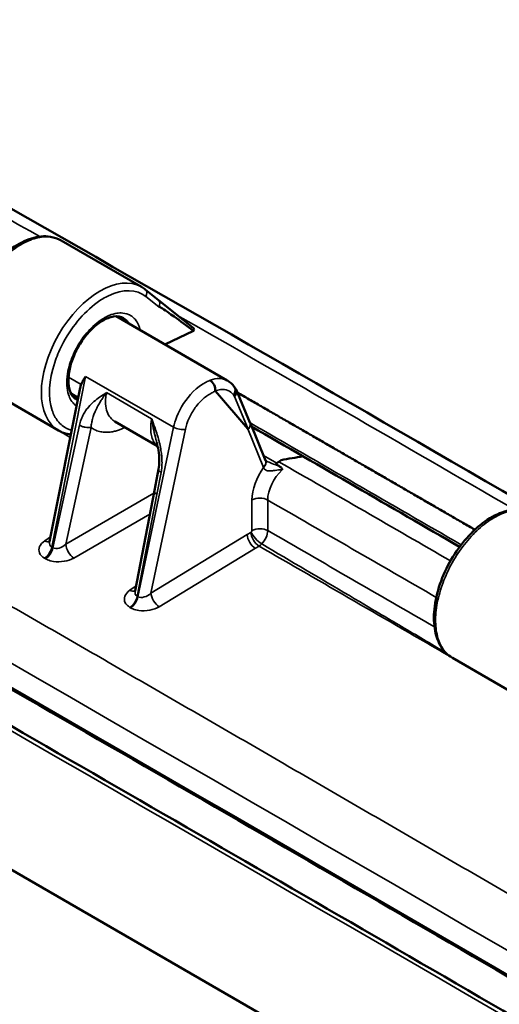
# Model space of a CAD drawing. Header units: inches. Extents: x 0.2 to 50.9, y 0.9 to 32.1.
# Tile 66 of 95: x 45.3 to 46.3, y 11.9 to 14. Entities that reach past the tile are written whole.
import ezdxf

# ---------------------------------------------------------------- set-up
doc = ezdxf.new("R2010")
doc.units = ezdxf.units.IN
doc.header["$LTSCALE"] = 1.5
doc.header["$MEASUREMENT"] = 0
doc.layers.add('Visible (ANSI)', color=7, linetype='Continuous', lineweight=50)
doc.layers.add('Visible Narrow (ANSI)', color=7, linetype='Continuous', lineweight=35)

msp = doc.modelspace()

# ---------------------------------------------------------------- linework, layer by layer
at = {"layer": 'Visible (ANSI)'}
for p, q in [((45.3928, 13.5321), (45.5608, 13.4351)), ((45.5963, 13.4077), (45.569, 13.4295)), ((45.5963, 13.4077), (45.6692, 13.3497)), ((45.7405, 13.2395), (45.5082, 13.3737)), ((45.5447, 13.3705), (45.5449, 13.3703)), ((45.6698, 13.3435), (45.6099, 13.3149)), ((45.7125, 13.2425), (45.7126, 13.2425)), ((45.2223, 13.2304), (45.3876, 13.135)), ((45.3689, 12.9026), (45.4328, 13.2241)), ((45.7831, 13.1388), (45.7156, 13.2169)), ((45.7548, 13.2264), (45.7576, 13.2226)), ((45.7587, 13.2206), (45.7879, 13.1517)), ((45.4144, 13.2113), (45.4286, 13.2031)), ((45.6902, 13.2013), (45.6902, 13.2013)), ((43.622, 13.179), (47.2901, 11.0613)), ((45.5052, 13.154), (45.5946, 13.1023)), ((45.4655, 13.1355), (45.4655, 13.1355)), ((45.788, 13.1516), (45.8206, 13.0723)), ((45.8531, 13.0731), (45.8482, 13.0697)), ((45.5881, 13.0096), (45.5967, 13.054)), ((45.842, 13.0646), (45.8484, 13.0608)), ((45.8497, 13.0689), (45.8497, 13.0689)), ((45.5477, 12.7998), (45.5881, 13.0096)), ((46.2114, 12.6594), (46.3766, 12.564))]:
    msp.add_line(p, q, dxfattribs=at)
for centre, major_axis, ratio, start_param, end_param in [((45.6499, 13.3436), (-0.0211, -0.0043), 0.449912, 2.708431, 2.818781), ((45.6563, 13.3451), (-0.0147, -0.0029), 0.562369, 2.750956, 2.797178), ((45.7425, 13.2128), (0.0157, 0.0088), 0.755852, 5.179561, 6.36676), ((45.7265, 13.2731), (0.0578, -0.1352), 0.042283, 6.151285, 6.302156), ((45.8041, 13.0652), (0.0166, 0.007), 0.734296, 6.281997, 6.283185)]:
    msp.add_ellipse(centre, major_axis=major_axis, ratio=ratio, start_param=start_param, end_param=end_param, dxfattribs=at)
for points, knots in [([(44.5876, 13.9938), (44.7857, 13.8827), (44.9834, 13.7713), (45.9401, 13.2289), (46.694, 12.792), (47.4423, 12.3488)], [6.478442, 6.478442, 6.478442, 6.478442, 10.000175, 10.000175, 23.553788, 23.553788, 23.553788, 23.553788]), ([(47.5269, 11.2931), (47.2657, 11.4463), (47.0044, 11.5991), (46.4818, 11.9036), (46.2205, 12.0555), (45.6979, 12.3581), (45.4366, 12.509), (44.9141, 12.8097), (44.6528, 12.9596), (44.1302, 13.2585), (43.8689, 13.4074), (43.6077, 13.5559)], [4.70445795, 4.70445795, 4.70445795, 4.70445795, 4.70763036, 4.70763036, 4.71080277, 4.71080277, 4.71397519, 4.71397519, 4.7171476, 4.7171476, 4.72032002, 4.72032002, 4.72032002, 4.72032002]), ([(45.2211, 13.2311), (45.2124, 13.2364), (45.2048, 13.244), (45.1928, 13.2627), (45.1885, 13.2743), (45.1833, 13.301), (45.1828, 13.3166), (45.1862, 13.3495), (45.1902, 13.3673), (45.2022, 13.4022), (45.2102, 13.4197), (45.2291, 13.4522), (45.2402, 13.4677), (45.264, 13.4947), (45.277, 13.5065), (45.3035, 13.5253), (45.3174, 13.5324), (45.3445, 13.5408), (45.358, 13.542), (45.3784, 13.5387), (45.386, 13.536), (45.3928, 13.5321)], [0.009366, 0.009366, 0.009366, 0.009366, 0.210284, 0.210284, 0.425873, 0.425873, 0.661016, 0.661016, 0.903467, 0.903467, 1.143138, 1.143138, 1.381164, 1.381164, 1.61953, 1.61953, 1.860043, 1.860043, 2.102248, 2.102248, 2.256326, 2.256326, 2.256326, 2.256326]), ([(43.5986, 13.484), (43.8598, 13.3356), (44.121, 13.1867), (44.6435, 12.8879), (44.9047, 12.7381), (45.4271, 12.4374), (45.6883, 12.2866), (46.2108, 11.984), (46.472, 11.8322), (46.9944, 11.5277), (47.2556, 11.375), (47.5168, 11.2218)], [1.56286529, 1.56286529, 1.56286529, 1.56286529, 1.5660377, 1.5660377, 1.56921012, 1.56921012, 1.57238253, 1.57238253, 1.57555495, 1.57555495, 1.57872736, 1.57872736, 1.57872736, 1.57872736]), ([(45.5973, 13.3934), (45.5973, 13.3934), (45.5973, 13.3934), (45.5973, 13.3935), (45.5973, 13.3935), (45.5974, 13.3935), (45.5974, 13.3935), (45.5975, 13.3935), (45.5976, 13.3936), (45.5979, 13.3935), (45.5982, 13.3935), (45.5994, 13.393), (45.6008, 13.3923), (45.6087, 13.3877), (45.6216, 13.3786), (45.6419, 13.3641), (45.6563, 13.3534), (45.6687, 13.3442)], [0.000001, 0.000001, 0.000001, 0.000001, 0.0001789, 0.0001789, 0.0003718, 0.0003718, 0.0008371, 0.0008371, 0.0020287, 0.0020287, 0.0055812, 0.0055812, 0.0170174, 0.0170174, 0.0872321, 0.0872321, 0.2027921, 0.2027921, 0.2027921, 0.2027921]), ([(45.5233, 13.3701), (45.5179, 13.3732), (45.511, 13.3745), (45.4956, 13.372), (45.4875, 13.369), (45.4724, 13.3601), (45.4654, 13.3547), (45.4519, 13.3419), (45.4453, 13.3343), (45.4333, 13.3177), (45.4278, 13.3086), (45.4188, 13.2898), (45.4151, 13.28), (45.4101, 13.2612), (45.4086, 13.252), (45.4083, 13.2424), (45.4082, 13.2412), (45.4082, 13.24)], [0, 0, 0, 0, 0.184364, 0.184364, 0.338054, 0.338054, 0.466095, 0.466095, 0.596113, 0.596113, 0.72848, 0.72848, 0.861794, 0.861794, 0.99438, 0.99438, 1.013533, 1.013533, 1.013533, 1.013533]), ([(45.6687, 13.3442), (45.6689, 13.344), (45.6691, 13.3439), (45.6694, 13.3437), (45.6696, 13.3436), (45.6698, 13.3435)], [0, 0, 0, 0, 0.004766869, 0.004766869, 0.009537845, 0.009537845, 0.009537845, 0.009537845]), ([(45.6692, 13.3497), (45.6694, 13.3496), (45.6696, 13.3494), (45.6702, 13.3488), (45.6705, 13.3483), (45.6709, 13.3474), (45.671, 13.3469), (45.6709, 13.346), (45.6708, 13.3455), (45.6707, 13.345)], [0.00314453, 0.00314453, 0.00314453, 0.00314453, 0.00458145, 0.00458145, 0.00777391, 0.00777391, 0.0107899, 0.0107899, 0.0140064, 0.0140064, 0.0140064, 0.0140064]), ([(45.4082, 13.24), (45.4082, 13.232), (45.4093, 13.2246), (45.4132, 13.2128), (45.4159, 13.2081), (45.4209, 13.2028), (45.4229, 13.2012), (45.4251, 13.1999)], [0, 0, 0, 0, 0.1309839, 0.1309839, 0.259425, 0.259425, 0.3332836, 0.3332836, 0.3332836, 0.3332836]), ([(45.4349, 13.2312), (45.4351, 13.2315), (45.4356, 13.2328), (45.4369, 13.2357), (45.4375, 13.2369), (45.4396, 13.2409), (45.4414, 13.2437), (45.4436, 13.2472), (45.444, 13.2477), (45.4443, 13.2482)], [-0.1161315, -0.1161315, -0.1161315, -0.1161315, -0.0796427, -0.0796427, -0.0564619, -0.0564619, 0, 0, 0.0096136, 0.0096136, 0.0096136, 0.0096136]), ([(45.7047, 13.24), (45.7076, 13.2382), (45.7108, 13.2348), (45.7129, 13.2304), (45.7149, 13.2262), (45.7158, 13.2213), (45.7154, 13.2175)], [0, 0, 0, 0, 0.5, 0.5, 0.5, 1, 1, 1, 1]), ([(45.7154, 13.2175), (45.7154, 13.2174), (45.7154, 13.2173), (45.7154, 13.2172), (45.7154, 13.2171), (45.7154, 13.2171), (45.7155, 13.217), (45.7155, 13.217), (45.7155, 13.2169), (45.7156, 13.2169)], [0, 0, 0, 0, 0.353163, 0.353163, 0.353163, 0.820062, 0.820062, 0.820062, 1, 1, 1, 1]), ([(45.4134, 13.1264), (45.4081, 13.1271), (45.403, 13.1283), (45.3945, 13.1314), (45.3909, 13.133), (45.3876, 13.135)], [0.3824884, 0.3824884, 0.3824884, 0.3824884, 0.4820414, 0.4820414, 0.5575238, 0.5575238, 0.5575238, 0.5575238]), ([(45.5967, 13.054), (45.5978, 13.0596), (45.5983, 13.0657), (45.5982, 13.079), (45.5975, 13.0864), (45.5954, 13.0991), (45.5942, 13.1045), (45.5929, 13.1098)], [0, 0, 0, 0, 0.0819264, 0.0819264, 0.1767691, 0.1767691, 0.2463017, 0.2463017, 0.2463017, 0.2463017]), ([(45.8205, 13.0726), (45.8206, 13.0725), (45.8207, 13.0724), (45.8211, 13.0721), (45.8215, 13.0718), (45.8222, 13.0713), (45.8225, 13.0712), (45.8228, 13.071)], [0.02802783, 0.02802783, 0.02802783, 0.02802783, 0.03397498, 0.03397498, 0.04580812, 0.04580812, 0.05235838, 0.05235838, 0.05235838, 0.05235838]), ([(45.842, 13.0646), (45.843, 13.0655), (45.844, 13.0664), (45.8466, 13.0685), (45.8474, 13.069), (45.8482, 13.0697)], [-0.02824907, -0.02824907, -0.02824907, -0.02824907, -0.01656667, -0.01656667, -0.00000355, -0.00000355, -0.00000355, -0.00000355]), ([(45.8484, 13.0608), (45.8504, 13.0597), (45.852, 13.0585), (45.8531, 13.0573), (45.8536, 13.0567), (45.8541, 13.0561), (45.8544, 13.0556), (45.855, 13.0546), (45.8553, 13.0535), (45.8553, 13.0524)], [0, 0, 0, 0, 0.5, 0.5, 0.5, 0.7, 0.7, 0.7, 0.9999999, 0.9999999, 0.9999999, 0.9999999]), ([(46.2102, 12.6601), (46.2014, 12.6654), (46.1939, 12.673), (46.1819, 12.6917), (46.1775, 12.7033), (46.1724, 12.73), (46.1719, 12.7455), (46.1753, 12.7785), (46.1793, 12.7963), (46.1912, 12.8311), (46.1993, 12.8487), (46.2181, 12.8812), (46.2292, 12.8966), (46.253, 12.9236), (46.266, 12.9355), (46.2926, 12.9543), (46.3064, 12.9614), (46.3335, 12.9697), (46.3471, 12.971), (46.3675, 12.9677), (46.375, 12.965), (46.3818, 12.9611)], [0.009366, 0.009366, 0.009366, 0.009366, 0.210284, 0.210284, 0.425873, 0.425873, 0.661016, 0.661016, 0.903467, 0.903467, 1.143138, 1.143138, 1.381164, 1.381164, 1.61953, 1.61953, 1.860043, 1.860043, 2.102248, 2.102248, 2.256326, 2.256326, 2.256326, 2.256326]), ([(45.3686, 12.9012), (45.3686, 12.9012), (45.3686, 12.9012), (45.3686, 12.9013), (45.3687, 12.9014), (45.3688, 12.9017)], [0.05411209, 0.05411209, 0.05411209, 0.05411209, 0.05574097, 0.05574097, 0.0746004, 0.0746004, 0.0746004, 0.0746004]), ([(45.5474, 12.7984), (45.5474, 12.7984), (45.5474, 12.7985), (45.5474, 12.7985), (45.5475, 12.7987), (45.5476, 12.7989)], [0.05073801, 0.05073801, 0.05073801, 0.05073801, 0.05679578, 0.05679578, 0.07232821, 0.07232821, 0.07232821, 0.07232821])]:
    msp.add_open_spline(points, degree=3, knots=knots, dxfattribs=at)
for points, degree in [([(45.5608, 13.4351), (45.5637, 13.4334), (45.5664, 13.4315), (45.569, 13.4295)], 3), ([(45.7405, 13.2394), (45.7405, 13.2394), (45.7406, 13.2394), (45.7406, 13.2393)], 3), ([(45.7406, 13.2394), (45.7462, 13.2362), (45.751, 13.2317), (45.7548, 13.2264)], 3), ([(45.4349, 13.2312), (45.434, 13.2288), (45.4333, 13.2264), (45.4328, 13.2241)], 3), ([(45.7613, 13.2144), (45.8607, 13.1571), (45.96, 13.0998), (46.0594, 13.0425), (46.1587, 12.985), (46.2581, 12.9276)], 5), ([(45.7878, 13.1517), (45.7878, 13.1516), (45.7878, 13.1516), (45.7878, 13.1516)], 3), ([(46.2263, 12.8918), (46.0814, 12.9757), (45.9365, 13.0593), (45.7916, 13.1429)], 3), ([(45.8206, 13.0723), (45.8207, 13.0723), (45.8207, 13.0722), (45.8207, 13.0722)], 3), ([(45.8228, 13.071), (45.8228, 13.071), (45.8228, 13.071), (45.8228, 13.071)], 3), ([(45.8987, 13.0811), (45.8835, 13.0784), (45.8683, 13.0758), (45.8531, 13.0731)], 3), ([(45.369, 12.9026), (45.369, 12.9025), (45.369, 12.9025), (45.369, 12.9024)], 3), ([(45.5478, 12.7998), (45.5478, 12.7997), (45.5478, 12.7997), (45.5477, 12.7996)], 3)]:
    msp.add_open_spline(points, degree=degree, dxfattribs=at)
at = {"layer": 'Visible Narrow (ANSI)'}
for p, q in [((45.5973, 13.3934), (45.57, 13.4152)), ((45.3734, 12.8912), (45.4443, 13.2482)), ((45.4349, 13.2312), (45.4085, 13.2464)), ((45.6283, 13.1419), (45.4443, 13.2482)), ((45.5823, 13.1597), (45.4881, 13.2141)), ((45.7555, 13.2061), (45.7532, 13.2093)), ((45.7844, 13.138), (45.7555, 13.2061)), ((45.6392, 13.1735), (45.6392, 13.1735)), ((45.635, 13.164), (45.635, 13.164)), ((45.6608, 13.1611), (45.6608, 13.1611)), ((45.6653, 13.1699), (45.6653, 13.1699)), ((45.4313, 13.1459), (45.3758, 12.8898)), ((45.4028, 12.8973), (45.4557, 13.1415)), ((45.5536, 12.7874), (45.6283, 13.1419)), ((45.653, 13.1377), (45.5808, 12.7952)), ((45.8164, 13.0579), (45.7831, 13.1388)), ((45.8164, 13.0827), (45.8443, 13.0666)), ((45.8164, 13.0578), (45.8164, 13.0578)), ((45.5932, 13.0011), (45.6021, 13.0473)), ((45.4028, 12.8973), (45.587, 13.0037)), ((45.5522, 12.7883), (45.5932, 13.0011)), ((45.792, 12.926), (45.792, 12.9899)), ((45.825, 12.9896), (45.825, 12.9258)), ((45.5787, 12.9603), (45.4195, 12.8684)), ((45.3588, 12.9043), (45.3709, 12.9124)), ((45.5808, 12.7952), (45.782, 12.9173)), ((45.782, 12.9173), (45.7897, 12.922)), ((45.3734, 12.8912), (45.3758, 12.8898)), ((45.7992, 12.8887), (45.598, 12.7666)), ((45.8068, 12.8933), (45.7992, 12.8887)), ((45.3606, 12.8667), (45.3582, 12.8681)), ((45.5367, 12.8009), (45.5497, 12.81)), ((45.5522, 12.7883), (45.5536, 12.7874)), ((45.5383, 12.7644), (45.5369, 12.7652))]:
    msp.add_line(p, q, dxfattribs=at)
for centre, major_axis, ratio, start_param, end_param in [((-78.6162, -127.802), (-171.6752, -93.561), 0.770041, 3.58644, 3.591197), ((45.5648, -272.8835), (174.7235, -302.63), 0.57735, 2.348263, 2.364126), ((45.5648, -272.8835), (-174.6678, 302.5335), 0.57735, 5.489856, 5.505718), ((45.4742, 13.285), (-0.0866, -0.15), 0.57735, 3.141593, 6.283185), ((45.5615, 13.4201), (0.00749, 0.00938), 0.81339, 4.835027, 6.283186), ((45.4742, 13.285), (0.0491, 0.0851), 0.57735, 5.979357, 6.283186), ((-78.6162, -127.802), (-171.6752, -93.561), 0.770041, 3.579269, 3.584362), ((45.589, 13.3606), (0.083, -0.0139), 0.142155, 6.023072, 6.106687), ((45.6575, 13.3442), (-0.0147, -0.0026), 0.205498, 2.606724, 2.650132), ((45.6787, 13.3468), (0.00782, -0.00653), 0.771687, 4.185086, 4.212265), ((45.3962, 13.24), (0.012, 0), 0.57735, 5.497787, 6.283185), ((45.7402, 13.2159), (0.0146, 0.0105), 0.778846, 5.095985, 6.283185), ((45.4742, 13.285), (-0.0491, -0.0851), 0.57735, 6.283185, 6.336143), ((45.6406, 13.1452), (-0.0176, 0.0037), 0.412152, 0.888441, 2.433949), ((45.804, 13.0655), (0.0166, 0.0069), 0.73895, 5.209447, 6.283185), ((45.8041, 13.0652), (0.0166, 0.007), 0.734296, 5.202763, 6.281997), ((46.0205, -49.2647), (-120.8758, 84.8556), 0.355474, 4.95544, 4.958322), ((45.8083, 12.98), (0.0236, 0), 0.577345, 0.785403, 2.33002), ((45.8083, 12.9161), (0.0236, 0), 0.57735, 0.785398, 2.330015), ((45.7983, 12.9074), (0.0123, -0.0202), 0.531053, 3.915552, 5.485616), ((45.7894, 12.9295), (0.00131, 0.00784), 0.48658, 3.538264, 3.718397), ((45.8059, 12.9121), (0.0123, -0.0202), 0.531053, 3.915551, 5.485598), ((45.8067, 12.9127), (0.0163, -0.0171), 0.331101, 3.820148, 5.382603), ((45.3573, 12.8869), (0.0118, 0.0205), 0.577996, 3.97838, 5.235017), ((45.3579, 12.923), (0.0132, -0.0196), 0.561275, 5.461912, 6.107875), ((45.3597, 12.8855), (0.0118, 0.0205), 0.577992, 3.978386, 5.235023), ((45.4186, 12.8872), (-0.0118, 0.0205), 0.515378, 0.786737, 2.356169), ((45.807, 12.9101), (0.0133, 0.0185), 0.533074, 4.065909, 4.40759), ((45.5358, 12.8197), (0.0136, -0.0193), 0.5758, 5.447864, 6.133264), ((45.536, 12.7839), (-0.0118, -0.0205), 0.577687, 0.837253, 2.09389), ((45.5375, 12.7831), (-0.0118, -0.0205), 0.577684, 0.837257, 2.093894), ((45.5971, 12.7853), (0.0123, -0.0202), 0.531053, 3.915551, 5.485637)]:
    msp.add_ellipse(centre, major_axis=major_axis, ratio=ratio, start_param=start_param, end_param=end_param, dxfattribs=at)
for points, degree, knots in [([(48.0197, 11.1775), (47.4853, 11.492), (46.951, 11.805), (46.4166, 12.1165), (45.8823, 12.4266), (45.3479, 12.7351), (44.8136, 13.0421), (44.2792, 13.3476), (43.7449, 13.6516), (43.2106, 13.9541), (43.2106, 13.9541), (43.2106, 13.9541), (43.2105, 13.9541), (43.2105, 13.9541), (43.2105, 13.9541), (43.2105, 13.9541), (43.2105, 13.9541), (43.2105, 13.9541)], 9, [0, 0, 0, 0, 0, 0, 0, 0, 0, 0, 0.990099, 0.990099, 0.990099, 0.990099, 0.990099, 0.990099, 0.990099, 0.990099, 0.9901014, 0.9901014, 0.9901014, 0.9901014, 0.9901014, 0.9901014, 0.9901014, 0.9901014, 0.9901014, 0.9901014]), ([(45.3928, 13.5321), (45.3896, 13.5339), (45.3863, 13.5354), (45.3828, 13.5366), (45.3766, 13.5387), (45.3699, 13.5398), (45.3629, 13.5399), (45.3533, 13.54), (45.3432, 13.5382), (45.3327, 13.5346), (45.3222, 13.5309), (45.3114, 13.5255), (45.3007, 13.5183), (45.2899, 13.5112), (45.2793, 13.5025), (45.2691, 13.4924), (45.259, 13.4823), (45.2493, 13.4709), (45.2404, 13.4586), (45.2315, 13.4463), (45.2234, 13.433), (45.2164, 13.4193), (45.2093, 13.4056), (45.2034, 13.3915), (45.1988, 13.3774), (45.1942, 13.3632), (45.1909, 13.3492), (45.189, 13.3357), (45.1871, 13.3221), (45.1866, 13.3092), (45.1875, 13.2972), (45.1884, 13.2852), (45.1908, 13.2742), (45.1946, 13.2647), (45.1983, 13.2551), (45.2034, 13.2469), (45.2096, 13.2404), (45.2134, 13.2364), (45.2177, 13.2331), (45.2223, 13.2304)], 3, [-0.9781661, -0.9781661, -0.9781661, -0.9781661, -0.9504919, -0.9504919, -0.9504919, -0.9009837, -0.9009837, -0.9009837, -0.8341485, -0.8341485, -0.8341485, -0.7673134, -0.7673134, -0.7673134, -0.7004825, -0.7004825, -0.7004825, -0.6336516, -0.6336516, -0.6336516, -0.5668926, -0.5668926, -0.5668926, -0.5001336, -0.5001336, -0.5001336, -0.433378, -0.433378, -0.433378, -0.3666223, -0.3666223, -0.3666223, -0.299805, -0.299805, -0.299805, -0.2329878, -0.2329878, -0.2329878, -0.1921472, -0.1921472, -0.1921472, -0.1921472]), ([(45.57, 13.4152), (45.5507, 13.4307), (45.522, 13.4311), (45.4922, 13.4168), (45.4843, 13.413), (45.4762, 13.4082), (45.4683, 13.4024), (45.4397, 13.3817), (45.4127, 13.3489), (45.3945, 13.3127), (45.3887, 13.3011), (45.3837, 13.2892), (45.3798, 13.2774), (45.3674, 13.2402), (45.3653, 13.2035), (45.3742, 13.177), (45.377, 13.1685), (45.3809, 13.1611), (45.3857, 13.1549), (45.3886, 13.1512), (45.3918, 13.1479), (45.3953, 13.1451), (45.4012, 13.1404), (45.4078, 13.1371), (45.4152, 13.1351)], 3, [0, 0, 0, 0, 0.1972756, 0.1972756, 0.1972756, 0.25, 0.25, 0.25, 0.4395341, 0.4395341, 0.4395341, 0.5, 0.5, 0.5, 0.6895338, 0.6895338, 0.6895338, 0.75, 0.75, 0.75, 0.7860417, 0.7860417, 0.7860417, 0.8457884, 0.8457884, 0.8457884, 0.8457884]), ([(45.4047, 13.2351), (45.4047, 13.2381), (45.4048, 13.2441), (45.4063, 13.2536), (45.4074, 13.261), (45.4091, 13.2676), (45.4107, 13.273), (45.4123, 13.2784), (45.4146, 13.285), (45.4179, 13.2927), (45.4203, 13.2984), (45.422, 13.3016), (45.4224, 13.3024), (45.4233, 13.3042), (45.4241, 13.3058), (45.4249, 13.3072), (45.4254, 13.308), (45.4258, 13.3088), (45.4262, 13.3096), (45.4264, 13.31), (45.4267, 13.3104), (45.4269, 13.3108), (45.427, 13.311), (45.4271, 13.3112), (45.4272, 13.3114), (45.4273, 13.3115), (45.4273, 13.3116), (45.4274, 13.3117), (45.4275, 13.3118), (45.4275, 13.3119), (45.4276, 13.312), (45.4296, 13.3155), (45.4333, 13.3218), (45.4394, 13.33), (45.4444, 13.3367), (45.4491, 13.342), (45.4529, 13.346), (45.4568, 13.3501), (45.4616, 13.3548), (45.4675, 13.3596), (45.475, 13.3657), (45.4802, 13.3687), (45.4827, 13.3701), (45.4828, 13.3702), (45.4828, 13.3702), (45.4829, 13.3703), (45.4831, 13.3704), (45.4831, 13.3704), (45.4832, 13.3704), (45.4833, 13.3705), (45.4835, 13.3706), (45.4836, 13.3707), (45.484, 13.3709), (45.4843, 13.371), (45.4846, 13.3712), (45.4852, 13.3716), (45.4859, 13.3719), (45.4865, 13.3722), (45.4877, 13.3728), (45.4889, 13.3735), (45.4903, 13.3741), (45.4913, 13.3745), (45.4938, 13.3758), (45.4979, 13.3772), (45.5038, 13.3792), (45.5087, 13.3801), (45.5125, 13.3804), (45.5164, 13.3808), (45.521, 13.3809), (45.526, 13.3799), (45.5324, 13.3787), (45.536, 13.3766), (45.5378, 13.3756), (45.5379, 13.3755), (45.538, 13.3755), (45.5381, 13.3754), (45.5382, 13.3754), (45.5383, 13.3753), (45.5385, 13.3752), (45.5387, 13.3751), (45.5389, 13.3749), (45.5391, 13.3748), (45.5396, 13.3745), (45.54, 13.3742), (45.5405, 13.3739), (45.5412, 13.3734), (45.5421, 13.3727), (45.5429, 13.372), (45.5436, 13.3715), (45.5452, 13.3702), (45.5475, 13.3675), (45.5508, 13.3636), (45.5531, 13.3596), (45.5546, 13.3561), (45.556, 13.3531), (45.5574, 13.3493), (45.5585, 13.3446)], 3, [-1, -1, -1, -1, -0.9375, -0.9375, -0.9375, -0.875, -0.875, -0.875, -0.8125, -0.8125, -0.8125, -0.78125, -0.78125, -0.78125, -0.765625, -0.765625, -0.765625, -0.7578125, -0.7578125, -0.7578125, -0.7539062, -0.7539062, -0.7539062, -0.7519531, -0.7519531, -0.7519531, -0.7509766, -0.7509766, -0.7509766, -0.75, -0.75, -0.75, -0.6875, -0.6875, -0.6875, -0.625, -0.625, -0.625, -0.5625, -0.5625, -0.5625, -0.5, -0.5, -0.5, -0.4990234, -0.4990234, -0.4990234, -0.4980469, -0.4980469, -0.4980469, -0.4960938, -0.4960938, -0.4960938, -0.4921875, -0.4921875, -0.4921875, -0.484375, -0.484375, -0.484375, -0.46875, -0.46875, -0.46875, -0.4375, -0.4375, -0.4375, -0.375, -0.375, -0.375, -0.3125, -0.3125, -0.3125, -0.25, -0.25, -0.25, -0.2480469, -0.2480469, -0.2480469, -0.2460938, -0.2460938, -0.2460938, -0.2421875, -0.2421875, -0.2421875, -0.234375, -0.234375, -0.234375, -0.21875, -0.21875, -0.21875, -0.1875, -0.1875, -0.1875, -0.125, -0.125, -0.125, -0.072345, -0.072345, -0.072345, -0.072345]), ([(45.4253, 13.1861), (45.4252, 13.1862), (45.425, 13.1862), (45.4249, 13.1863), (45.4241, 13.1869), (45.4233, 13.1875), (45.4224, 13.1882), (45.4218, 13.1888), (45.4202, 13.1901), (45.4179, 13.1927), (45.4145, 13.1966), (45.4123, 13.2006), (45.4107, 13.2041), (45.4091, 13.2077), (45.4074, 13.2124), (45.4063, 13.2184), (45.4048, 13.2262), (45.4047, 13.2321), (45.4047, 13.2351)], 3, [-0.2364281, -0.2364281, -0.2364281, -0.2364281, -0.234375, -0.234375, -0.234375, -0.21875, -0.21875, -0.21875, -0.1875, -0.1875, -0.1875, -0.125, -0.125, -0.125, -0.0625, -0.0625, -0.0625, 0, 0, 0, 0]), ([(45.6283, 13.1419), (45.6309, 13.1544), (45.6366, 13.172), (45.6492, 13.1913), (45.6601, 13.2081), (45.6765, 13.2261), (45.696, 13.2361), (45.6988, 13.2376), (45.7018, 13.2389), (45.7047, 13.24)], 3, [0, 0, 0, 0, 0.5, 0.5, 0.5, 0.9359902, 0.9359902, 0.9359902, 1, 1, 1, 1]), ([(45.7156, 13.2169), (45.7131, 13.2161), (45.7107, 13.215), (45.7083, 13.2138), (45.7021, 13.2107), (45.6958, 13.2064), (45.69, 13.2011), (45.6853, 13.197), (45.6808, 13.1922), (45.6767, 13.187), (45.6756, 13.1856), (45.6745, 13.1842), (45.6735, 13.1828), (45.6685, 13.1759), (45.6641, 13.1684), (45.6607, 13.1608), (45.6572, 13.1532), (45.6545, 13.1453), (45.653, 13.1377)], 3, [0, 0, 0, 0, 0.089367, 0.089367, 0.089367, 0.317106, 0.317106, 0.317106, 0.496395, 0.496395, 0.496395, 0.544771, 0.544771, 0.544771, 0.772384, 0.772384, 0.772384, 1, 1, 1, 1]), ([(45.7532, 13.2093), (45.7501, 13.2136), (45.7461, 13.2169), (45.7416, 13.2188), (45.737, 13.2207), (45.7318, 13.2213), (45.7263, 13.2205), (45.7228, 13.22), (45.7191, 13.219), (45.7154, 13.2175)], 3, [0, 0, 0, 0, 0.379639, 0.379639, 0.379639, 0.759281, 0.759281, 0.759281, 1, 1, 1, 1]), ([(45.4881, 13.2141), (45.488, 13.214), (45.4879, 13.214), (45.4869, 13.2134), (45.4861, 13.2128), (45.4813, 13.2098), (45.4774, 13.2073), (45.4695, 13.2018), (45.4656, 13.1989), (45.4578, 13.1921), (45.4539, 13.1883), (45.448, 13.1813), (45.446, 13.1787), (45.4421, 13.1729), (45.4402, 13.1697), (45.437, 13.1633), (45.4357, 13.1602), (45.4332, 13.1534), (45.4322, 13.1498), (45.4313, 13.1459)], 3, [0, 0, 0, 0, 0.004597, 0.004597, 0.047459, 0.047459, 0.241283, 0.241283, 0.431757, 0.431757, 0.622231, 0.622231, 0.724553, 0.724553, 0.826875, 0.826875, 0.913437, 0.913437, 1, 1, 1, 1]), ([(45.4557, 13.1415), (45.4559, 13.1449), (45.4563, 13.1483), (45.4569, 13.1516), (45.4573, 13.154), (45.4579, 13.1565), (45.4585, 13.1588), (45.4589, 13.1605), (45.4594, 13.1622), (45.4599, 13.1639), (45.4609, 13.1669), (45.462, 13.1699), (45.4632, 13.1729), (45.4637, 13.1739), (45.4641, 13.175), (45.4646, 13.1761), (45.4655, 13.178), (45.4664, 13.18), (45.4674, 13.1819), (45.4688, 13.1847), (45.4704, 13.1877), (45.4722, 13.1907), (45.4729, 13.1919), (45.4736, 13.193), (45.4743, 13.1942), (45.4751, 13.1955), (45.4759, 13.1969), (45.4768, 13.1982), (45.4784, 13.2006), (45.4802, 13.2034), (45.4826, 13.2067), (45.4842, 13.2089), (45.486, 13.2114), (45.4881, 13.2141)], 3, [-1, -1, -1, -1, -0.891067, -0.891067, -0.891067, -0.809038, -0.809038, -0.809038, -0.75, -0.75, -0.75, -0.624902, -0.624902, -0.624902, -0.580183, -0.580183, -0.580183, -0.5, -0.5, -0.5, -0.359515, -0.359515, -0.359515, -0.30707, -0.30707, -0.30707, -0.25, -0.25, -0.25, -0.103249, -0.103249, -0.103249, 0, 0, 0, 0]), ([(45.4881, 13.2141), (45.4874, 13.2109), (45.4868, 13.2077), (45.4865, 13.2046), (45.4857, 13.1981), (45.4856, 13.1918), (45.4863, 13.186), (45.4871, 13.1803), (45.4885, 13.1749), (45.4907, 13.1703), (45.4926, 13.1662), (45.4951, 13.1626), (45.498, 13.1596), (45.5002, 13.1574), (45.5026, 13.1555), (45.5052, 13.154)], 3, [-1, -1, -1, -1, -0.9322201, -0.9322201, -0.9322201, -0.7896285, -0.7896285, -0.7896285, -0.647037, -0.647037, -0.647037, -0.5212167, -0.5212167, -0.5212167, -0.4288743, -0.4288743, -0.4288743, -0.4288743]), ([(45.5946, 13.1026), (45.5936, 13.1033), (45.5926, 13.1041), (45.5917, 13.105), (45.5894, 13.1073), (45.5874, 13.1101), (45.5858, 13.1134), (45.5841, 13.1166), (45.5828, 13.1203), (45.5819, 13.1244), (45.581, 13.1284), (45.5805, 13.1329), (45.5804, 13.1376), (45.5802, 13.1424), (45.5805, 13.1474), (45.5812, 13.1526), (45.5815, 13.1549), (45.5818, 13.1573), (45.5823, 13.1597)], 3, [-0.5372496, -0.5372496, -0.5372496, -0.5372496, -0.493891, -0.493891, -0.493891, -0.383009, -0.383009, -0.383009, -0.2721269, -0.2721269, -0.2721269, -0.1610531, -0.1610531, -0.1610531, -0.0499793, -0.0499793, -0.0499793, 0, 0, 0, 0]), ([(45.5823, 13.1597), (45.5823, 13.1595), (45.5823, 13.1594), (45.5824, 13.1592), (45.5826, 13.1578), (45.5828, 13.1564), (45.5831, 13.1549), (45.5841, 13.1484), (45.5854, 13.1419), (45.5868, 13.1354), (45.5882, 13.1291), (45.5897, 13.1227), (45.5913, 13.1163), (45.5918, 13.1142), (45.5924, 13.112), (45.5929, 13.1098)], 3, [0.0001377, 0.0001377, 0.0001377, 0.0001377, 0.0045969, 0.0045969, 0.0045969, 0.0474591, 0.0474591, 0.0474591, 0.2412827, 0.2412827, 0.2412827, 0.4317571, 0.4317571, 0.4317571, 0.4959776, 0.4959776, 0.4959776, 0.4959776]), ([(45.5823, 13.1597), (45.5823, 13.1596), (45.5824, 13.1594), (45.5824, 13.1593), (45.583, 13.1579), (45.5834, 13.1566), (45.5839, 13.1553), (45.5863, 13.1488), (45.5879, 13.1443), (45.5904, 13.137), (45.5905, 13.1367), (45.5905, 13.1364), (45.5906, 13.1362), (45.5922, 13.1315), (45.5936, 13.127), (45.5949, 13.1227), (45.5954, 13.1209), (45.5958, 13.1194), (45.5963, 13.1178), (45.5969, 13.1156), (45.5975, 13.1134), (45.5982, 13.1104), (45.5994, 13.1056), (45.6004, 13.1011), (45.6012, 13.0965), (45.6019, 13.0925), (45.6025, 13.0885), (45.603, 13.084), (45.6032, 13.0826), (45.6033, 13.0812), (45.6034, 13.0798), (45.6037, 13.0767), (45.6038, 13.0737), (45.6039, 13.0707), (45.604, 13.0667), (45.6039, 13.0628), (45.6036, 13.0591), (45.6033, 13.055), (45.6028, 13.0511), (45.6021, 13.0473)], 3, [0.0001067, 0.0001067, 0.0001067, 0.0001067, 0.003796, 0.003796, 0.003796, 0.0419502, 0.0419502, 0.0419502, 0.2423145, 0.2423145, 0.2423145, 0.25, 0.25, 0.25, 0.375, 0.375, 0.375, 0.4275319, 0.4275319, 0.4275319, 0.5, 0.5, 0.5, 0.6183226, 0.6183226, 0.6183226, 0.7196773, 0.7196773, 0.7196773, 0.75, 0.75, 0.75, 0.8151512, 0.8151512, 0.8151512, 0.9036673, 0.9036673, 0.9036673, 1, 1, 1, 1]), ([(45.4557, 13.1415), (45.454, 13.1411), (45.4521, 13.1409), (45.45, 13.1409), (45.4479, 13.141), (45.4457, 13.1412), (45.4435, 13.1416), (45.4412, 13.142), (45.439, 13.1426), (45.4369, 13.1433), (45.4349, 13.1441), (45.4329, 13.1449), (45.4313, 13.1459)], 3, [-1, -1, -1, -1, -0.75, -0.75, -0.75, -0.5, -0.5, -0.5, -0.25, -0.25, -0.25, 0, 0, 0, 0]), ([(45.4557, 13.1415), (45.4559, 13.1413), (45.4561, 13.1412), (45.4563, 13.141), (45.458, 13.1396), (45.461, 13.1375), (45.4655, 13.1355), (45.467, 13.1349), (45.4685, 13.1343), (45.4703, 13.1337), (45.474, 13.1325), (45.4776, 13.1319), (45.4809, 13.1315), (45.4833, 13.1313), (45.4855, 13.1312), (45.4876, 13.1312), (45.4907, 13.1312), (45.4942, 13.1315), (45.4981, 13.1321), (45.5008, 13.1325), (45.5037, 13.1331), (45.5068, 13.1339), (45.5155, 13.1363), (45.5222, 13.1395), (45.5265, 13.1417)], 3, [0, 0, 0, 0, 0.0208619, 0.0208619, 0.0208619, 0.1954617, 0.1954617, 0.1954617, 0.25, 0.25, 0.25, 0.3947489, 0.3947489, 0.3947489, 0.5, 0.5, 0.5, 0.6481207, 0.6481207, 0.6481207, 0.75, 0.75, 0.75, 0.9928513, 0.9928513, 0.9928513, 0.9928513]), ([(45.7878, 13.1516), (45.7886, 13.1496), (45.7889, 13.1475), (45.7885, 13.1456), (45.7878, 13.1421), (45.7859, 13.1396), (45.7844, 13.138)], 3, [-0.7336996, -0.7336996, -0.7336996, -0.7336996, -0.4769845, -0.4769845, -0.4769845, 0, 0, 0, 0]), ([(45.8228, 13.071), (45.8259, 13.0692), (45.8296, 13.0676), (45.8336, 13.0661), (45.8379, 13.0644), (45.8424, 13.0629), (45.847, 13.0613), (45.8474, 13.0612), (45.8479, 13.061), (45.8484, 13.0608)], 3, [-0.6561809, -0.6561809, -0.6561809, -0.6561809, -0.3555617, -0.3555617, -0.3555617, -0.0333425, -0.0333425, -0.0333425, 0, 0, 0, 0]), ([(45.6021, 13.0473), (45.6005, 13.0482), (45.5992, 13.0492), (45.5982, 13.0502), (45.5973, 13.0512), (45.5968, 13.0522), (45.5967, 13.0531), (45.5966, 13.0534), (45.5967, 13.0537), (45.5967, 13.054)], 3, [-1, -1, -1, -1, -0.75, -0.75, -0.75, -0.5, -0.5, -0.5, -0.4204197, -0.4204197, -0.4204197, -0.4204197]), ([(45.8553, 13.0524), (45.8543, 13.053), (45.8525, 13.0531), (45.8499, 13.0529), (45.8489, 13.0528), (45.847, 13.0526), (45.8443, 13.0522), (45.8389, 13.0513), (45.8351, 13.0508), (45.8331, 13.0506), (45.8287, 13.0502), (45.825, 13.0505), (45.8222, 13.0514), (45.8192, 13.0525), (45.817, 13.0546), (45.8164, 13.0578)], 3, [0, 0, 0, 0, 0.125, 0.125, 0.125, 0.25, 0.25, 0.25, 0.5, 0.5, 0.5, 0.75, 0.75, 0.75, 1, 1, 1, 1]), ([(45.5932, 13.0011), (45.5901, 13.0029), (45.588, 13.0055), (45.588, 13.0083), (45.588, 13.0087), (45.5881, 13.0091), (45.5881, 13.0096)], 3, [0, 0, 0, 0, 0.5, 0.5, 0.5, 0.581257, 0.581257, 0.581257, 0.581257]), ([(46.3818, 12.9611), (46.3787, 12.9629), (46.3754, 12.9644), (46.3719, 12.9656), (46.3657, 12.9677), (46.359, 12.9688), (46.3519, 12.9689), (46.3424, 12.969), (46.3322, 12.9672), (46.3217, 12.9635), (46.3112, 12.9599), (46.3004, 12.9544), (46.2897, 12.9473), (46.279, 12.9402), (46.2684, 12.9315), (46.2582, 12.9214), (46.248, 12.9113), (46.2383, 12.8999), (46.2294, 12.8876), (46.2205, 12.8752), (46.2124, 12.862), (46.2054, 12.8483), (46.1984, 12.8346), (46.1925, 12.8204), (46.1879, 12.8063), (46.1832, 12.7922), (46.1799, 12.7782), (46.178, 12.7646), (46.1761, 12.7511), (46.1756, 12.7381), (46.1766, 12.7262), (46.1775, 12.7142), (46.1799, 12.7032), (46.1836, 12.6936), (46.1873, 12.6841), (46.1924, 12.6759), (46.1987, 12.6694), (46.2025, 12.6654), (46.2067, 12.662), (46.2114, 12.6594)], 3, [-0.9781661, -0.9781661, -0.9781661, -0.9781661, -0.9504919, -0.9504919, -0.9504919, -0.9009837, -0.9009837, -0.9009837, -0.8341485, -0.8341485, -0.8341485, -0.7673134, -0.7673134, -0.7673134, -0.7004825, -0.7004825, -0.7004825, -0.6336516, -0.6336516, -0.6336516, -0.5668926, -0.5668926, -0.5668926, -0.5001336, -0.5001336, -0.5001336, -0.433378, -0.433378, -0.433378, -0.3666223, -0.3666223, -0.3666223, -0.299805, -0.299805, -0.299805, -0.2329878, -0.2329878, -0.2329878, -0.1921472, -0.1921472, -0.1921472, -0.1921472]), ([(45.7904, 12.9226), (45.7906, 12.9227), (45.7907, 12.9229), (45.7909, 12.9231), (45.7911, 12.9234), (45.7913, 12.9237), (45.7915, 12.924), (45.7916, 12.9244), (45.7918, 12.9247), (45.7919, 12.925), (45.792, 12.9254), (45.792, 12.9257), (45.792, 12.926)], 3, [0, 0, 0, 0, 0.1725322, 0.1725322, 0.1725322, 0.4502767, 0.4502767, 0.4502767, 0.7253703, 0.7253703, 0.7253703, 1, 1, 1, 1]), ([(45.3582, 12.8681), (45.3479, 12.874), (45.3443, 12.8837), (45.3481, 12.8923), (45.35, 12.8967), (45.3537, 12.9009), (45.3588, 12.9043)], 3, [0, 0, 0, 0, 0.664475, 0.664475, 0.664475, 1, 1, 1, 1]), ([(46.1966, 12.6711), (46.1907, 12.6746), (46.1848, 12.678), (46.179, 12.6815), (46.1492, 12.6991), (46.1186, 12.7171), (46.0873, 12.7356), (46.0858, 12.7365), (46.0553, 12.7545), (45.9957, 12.7897), (45.9349, 12.8256), (45.8738, 12.8616), (45.8124, 12.8978)], 3, [0.475903, 0.475903, 0.475903, 0.475903, 0.5, 0.5, 0.5, 0.625, 0.625, 0.625, 0.75, 0.75, 0.75, 1, 1, 1, 1]), ([(45.4195, 12.8684), (45.4082, 12.8619), (45.3914, 12.859), (45.3769, 12.8612), (45.3724, 12.8619), (45.3681, 12.8631), (45.3644, 12.8648), (45.3631, 12.8654), (45.3618, 12.866), (45.3606, 12.8667)], 3, [0, 0, 0, 0, 0.703969, 0.703969, 0.703969, 0.923215, 0.923215, 0.923215, 1, 1, 1, 1]), ([(45.5369, 12.7652), (45.5357, 12.7659), (45.5346, 12.7666), (45.5336, 12.7674), (45.5307, 12.7696), (45.5285, 12.7721), (45.5271, 12.7748), (45.5227, 12.7834), (45.5266, 12.7938), (45.5367, 12.8009)], 3, [0, 0, 0, 0, 0.077253, 0.077253, 0.077253, 0.296325, 0.296325, 0.296325, 1, 1, 1, 1]), ([(45.598, 12.7666), (45.587, 12.7599), (45.5703, 12.7567), (45.5557, 12.7588), (45.5512, 12.7594), (45.5468, 12.7605), (45.5429, 12.7621), (45.5413, 12.7628), (45.5398, 12.7635), (45.5383, 12.7644)], 3, [0, 0, 0, 0, 0.692814, 0.692814, 0.692814, 0.908639, 0.908639, 0.908639, 1, 1, 1, 1])]:
    msp.add_open_spline(points, degree=degree, knots=knots, dxfattribs=at)
for points in [[(47.9689, 11.0877), (46.3662, 12.031), (44.7635, 12.9563), (43.1608, 13.8636)], [(44.8163, 13.4622), (45.015, 13.3486), (45.2136, 13.2347), (45.4122, 13.1205)], [(45.5963, 13.4077), (45.5999, 13.4047), (45.6004, 13.3983), (45.5973, 13.3934)], [(45.7047, 13.24), (45.7181, 13.2453), (45.7307, 13.245), (45.7405, 13.2394)], [(45.4604, 13.1381), (45.4604, 13.1382), (45.4604, 13.1382), (45.4604, 13.1382)], [(45.7883, 13.1509), (45.9354, 13.0661), (46.0824, 12.9811), (46.2295, 12.8961)], [(45.792, 12.9899), (45.792, 13.0109), (45.8015, 13.037), (45.8164, 13.0579)], [(45.8553, 13.0524), (45.8374, 13.0363), (45.825, 13.0106), (45.825, 12.9896)], [(46.1775, 12.7861), (46.06, 12.854), (45.9425, 12.9218), (45.825, 12.9896)], [(45.825, 12.9258), (45.825, 12.9166), (45.82, 12.9053), (45.8124, 12.8978)], [(46.1737, 12.7244), (46.0575, 12.7916), (45.9412, 12.8587), (45.825, 12.9258)], [(45.369, 12.9024), (45.3681, 12.8977), (45.3694, 12.8935), (45.3734, 12.8912)], [(45.3758, 12.8898), (45.3828, 12.8859), (45.3949, 12.8898), (45.4028, 12.8973)], [(45.8068, 12.8933), (45.94, 12.8166), (46.0732, 12.7396), (46.2063, 12.6626)], [(45.5477, 12.7996), (45.5469, 12.7949), (45.5482, 12.7906), (45.5522, 12.7883)], [(45.5536, 12.7874), (45.5607, 12.7835), (45.573, 12.7874), (45.5808, 12.7952)]]:
    msp.add_open_spline(points, degree=3, dxfattribs=at)

doc.saveas('drawing.dxf')
